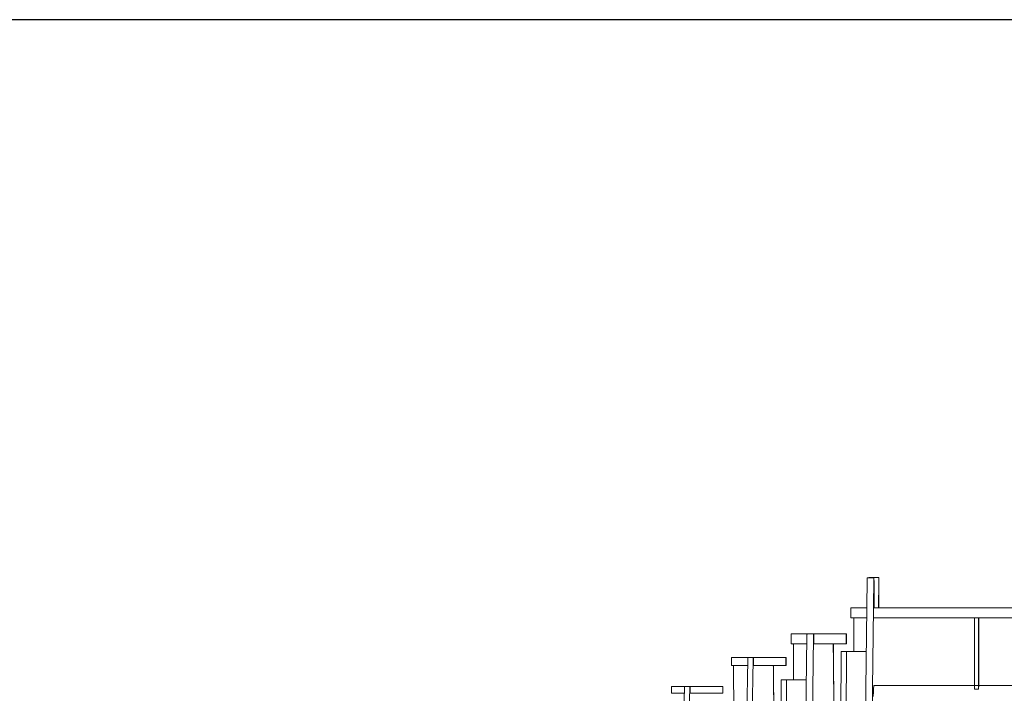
# Model space of a CAD drawing. Extents: x 0 to 59450, y 0 to 42050.
# Tile 104 of 256: x 24005 to 25486, y 8301 to 9315. Entities that reach past the tile are written whole.
import ezdxf

# ---------------------------------------------------------------- set-up
doc = ezdxf.new("R2010")
doc.units = 0
doc.header["$LTSCALE"] = 20
doc.header["$MEASUREMENT"] = 0
doc.layers.get('0').update_dxf_attribs({"linetype": 'CONTINUOUS'})
doc.layers.get('Defpoints').update_dxf_attribs({"linetype": 'CONTINUOUS'})
doc.dimstyles.new('DXF001', dxfattribs={"dimtxt": 3.1, "dimasz": 2, "dimexe": 2, "dimexo": 0.8, "dimgap": 0.09, "dimtad": 1, "dimdsep": 46, "dimtxsty": 'STANDARD', "dimcen": 0.09, "dimazin": 2, "dimtfac": 0.645161, "dimtdec": 4, "dimtmove": 0, "dimatfit": 3, "dimfxl": 1, "dimtvp": 0.66129, "dimtolj": 1, "dimtzin": 0, "dimarcsym": 0})

# ---------------------------------------------------------------- blocks, each defined once
blk = doc.blocks.new('_OPEN')
at = {"color": 0, "linetype": 'ByBlock', "lineweight": -2}
for p, q in [((-1, 0.166667), (0, 0)), ((0, 0), (-1, -0.166667)), ((0, 0), (-1, 0))]:
    blk.add_line(p, q, dxfattribs=at)
blk = doc.blocks.new('*D30')
at = {"color": 0, "linetype": 'Continuous', "lineweight": -2}
for p, q in [((29198.9, 9314.5), (23516.2, 9314.5)), ((23518.2, 9312.5), (23518.2, 6317)), ((29202.7, 6315), (23516.2, 6315))]:
    blk.add_line(p, q, dxfattribs=at)
at = {"layer": 'Defpoints', "color": 0, "linetype": 'Continuous'}
for p in [(29199.7, 9314.5), (23518.2, 6315), (29203.5, 6315)]:
    blk.add_point(p, dxfattribs=at)
at = {"color": 0, "linetype": 'Continuous', "lineweight": -2, "xscale": 2, "yscale": 2, "zscale": 2}
for p, rotation in [((23518.2, 9314.5), 90), ((23518.2, 6315), 270)]:
    blk.add_blockref('_OPEN', p, dxfattribs=dict(at, rotation=rotation))
at = {"color": 0, "linetype": 'Continuous', "lineweight": 13, "insert": (23468.1, 7988.7), "char_height": 100, "attachment_point": 5, "rotation": 90}
blk.add_mtext('\\A1;\\A1;3000', dxfattribs=at)

msp = doc.modelspace()

# ---------------------------------------------------------------- linework, layer by layer
at = {"color": 3, "linetype": 'Continuous', "lineweight": 13}
for p, q in [((25279.686, 8429.95), (25280.301, 8473.236)), ((25280.301, 8473.238), (25280.303, 8473.328)), ((25280.303, 8473.328), (25280.304, 8473.416)), ((25280.304, 8473.416), (25280.305, 8473.501)), ((25280.305, 8473.501), (25280.307, 8473.585)), ((25280.307, 8473.585), (25280.308, 8473.667)), ((25280.308, 8473.667), (25280.309, 8473.746)), ((25280.309, 8473.746), (25280.311, 8473.823)), ((25280.311, 8473.823), (25280.312, 8473.898)), ((25280.312, 8473.898), (25280.314, 8473.97)), ((25280.314, 8473.97), (25280.315, 8474.04)), ((25280.315, 8474.04), (25280.317, 8474.107)), ((25280.317, 8474.107), (25280.318, 8474.171)), ((25290.347, 8474.774), (25280.347, 8474.774)), ((25282.649, 8474.774), (25282.65, 8474.835)), ((25282.65, 8474.835), (25282.651, 8474.894)), ((25282.651, 8474.894), (25282.652, 8474.951)), ((25282.652, 8474.951), (25282.653, 8475.006)), ((25282.653, 8475.006), (25282.655, 8475.059)), ((25282.655, 8475.059), (25282.656, 8475.109)), ((25282.656, 8475.109), (25282.657, 8475.158)), ((25282.657, 8475.158), (25282.658, 8475.205)), ((25297.685, 8475.706), (25282.685, 8475.706)), ((25290.301, 8473.236), (25289.686, 8429.95)), ((25290.344, 8474.761), (25290.337, 8474.719)), ((25290.415, 8471.199), (25290.409, 8471.885)), ((25297.615, 8471.951), (25297.611, 8471.36)), ((25297.619, 8472.375), (25297.615, 8471.951)), ((25297.623, 8472.825), (25297.619, 8472.375)), ((25297.743, 8473.132), (25297.739, 8473.545)), ((25297.748, 8472.684), (25297.743, 8473.132)), ((25297.752, 8472.2), (25297.748, 8472.684)), ((25297.756, 8471.682), (25297.752, 8472.2)), ((25290.421, 8470.456), (25290.415, 8471.199)), ((25290.426, 8469.661), (25290.421, 8470.456)), ((25290.431, 8468.824), (25290.426, 8469.661)), ((25290.435, 8467.951), (25290.431, 8468.824)), ((25290.439, 8467.052), (25290.435, 8467.951)), ((25290.442, 8466.134), (25290.439, 8467.052)), ((25290.445, 8465.206), (25290.442, 8466.134)), ((25290.447, 8464.273), (25290.445, 8465.206)), ((25290.449, 8463.344), (25290.447, 8464.273)), ((25290.451, 8462.425), (25290.449, 8463.344)), ((25290.452, 8461.52), (25290.451, 8462.425)), ((25290.452, 8460.637), (25290.452, 8461.52)), ((25290.452, 8459.773), (25290.452, 8460.637)), ((25290.452, 8429.774), (25290.452, 8459.774)), ((25297.598, 8469.103), (25297.412, 8429.774)), ((25297.605, 8470.396), (25297.598, 8469.101)), ((25297.76, 8471.132), (25297.756, 8471.682)), ((25297.764, 8470.551), (25297.76, 8471.132)), ((25297.767, 8469.94), (25297.764, 8470.551)), ((25297.77, 8469.305), (25297.767, 8469.94)), ((25297.774, 8468.645), (25297.77, 8469.305)), ((25297.776, 8467.966), (25297.774, 8468.645)), ((25297.779, 8467.268), (25297.776, 8467.966)), ((25297.781, 8466.556), (25297.779, 8467.268)), ((25297.783, 8465.832), (25297.781, 8466.556)), ((25297.785, 8465.101), (25297.783, 8465.832)), ((25297.786, 8464.364), (25297.785, 8465.101)), ((25297.788, 8463.625), (25297.786, 8464.364)), ((25297.788, 8462.887), (25297.788, 8463.625)), ((25297.789, 8462.153), (25297.788, 8462.887)), ((25297.789, 8461.426), (25297.789, 8462.153)), ((25297.79, 8460.706), (25297.789, 8461.426)), ((25297.789, 8429.774), (25297.789, 8460.706)), ((25255.592, 8429.774), (25275.452, 8429.774)), ((25255.592, 8429.774), (25255.592, 8414.774)), ((25275.452, 8429.774), (25279.684, 8429.774)), ((25276.764, 8209.164), (25279.686, 8429.95)), ((25289.686, 8429.95), (25286.764, 8209.164)), ((25289.683, 8414.774), (25289.683, 8429.774)), ((25289.683, 8429.774), (25589.656, 8429.774)), ((25275.452, 8414.774), (25255.592, 8414.774)), ((25260.29, 8364.274), (25260.29, 8414.774)), ((25279.484, 8414.774), (25275.452, 8414.774)), ((25441.68, 8414.774), (25289.683, 8414.774)), ((25441.68, 8307.744), (25441.68, 8414.774)), ((25441.68, 8414.774), (25447.68, 8414.774)), ((25589.595, 8414.774), (25447.68, 8414.774)), ((25447.68, 8307.744), (25447.68, 8414.774)), ((25448.28, 8404.774), (25448.21, 8414.774)), ((25448.28, 8322.774), (25448.28, 8404.774)), ((25165.95, 8390.774), (25165.95, 8375.774)), ((25165.95, 8390.774), (25181.977, 8390.774)), ((25181.977, 8390.774), (25189.697, 8390.774)), ((25186.82, 8212.52), (25189.556, 8386.473)), ((25189.557, 8386.475), (25189.561, 8386.751)), ((25189.561, 8386.751), (25189.566, 8387.019)), ((25189.566, 8387.019), (25189.57, 8387.278)), ((25189.57, 8387.278), (25189.575, 8387.528)), ((25189.575, 8387.528), (25189.579, 8387.77)), ((25189.579, 8387.77), (25189.584, 8388.003)), ((25189.584, 8388.003), (25189.588, 8388.227)), ((25189.588, 8388.227), (25189.593, 8388.442)), ((25189.593, 8388.442), (25189.597, 8388.648)), ((25189.597, 8388.648), (25189.602, 8388.844)), ((25189.697, 8390.774), (25199.697, 8390.774)), ((25199.555, 8386.473), (25196.82, 8212.52)), ((25199.565, 8387.079), (25199.555, 8386.475)), ((25199.582, 8388.003), (25199.578, 8387.804)), ((25199.587, 8388.218), (25199.582, 8388.003)), ((25199.697, 8390.775), (25199.692, 8390.77)), ((25199.697, 8390.774), (25200.112, 8390.774)), ((25200.112, 8390.774), (25200.112, 8375.774)), ((25200.112, 8390.774), (25208.247, 8390.774)), ((25208.247, 8390.774), (25215.696, 8390.774)), ((25215.695, 8390.774), (25216.325, 8390.774)), ((25216.325, 8390.774), (25225.949, 8390.774)), ((25225.949, 8390.774), (25226.505, 8390.774)), ((25226.505, 8390.774), (25231.54, 8390.774)), ((25231.54, 8390.774), (25248.539, 8390.774)), ((25248.539, 8375.774), (25248.539, 8390.774)), ((25248.539, 8390.774), (25249.105, 8390.774)), ((25249.105, 8375.774), (25249.105, 8390.774)), ((25165.95, 8375.774), (25181.977, 8375.774)), ((25169.144, 8371.444), (25169.136, 8371.967)), ((25169.153, 8370.888), (25169.144, 8371.444)), ((25169.161, 8370.301), (25169.153, 8370.888)), ((25169.169, 8369.683), (25169.161, 8370.301)), ((25169.177, 8369.036), (25169.169, 8369.683)), ((25169.185, 8368.36), (25169.177, 8369.036)), ((25169.193, 8367.656), (25169.185, 8368.36)), ((25181.977, 8375.774), (25189.389, 8375.774)), ((25200.112, 8375.774), (25208.247, 8375.774)), ((25208.247, 8375.774), (25215.696, 8375.774)), ((25215.695, 8375.774), (25216.325, 8375.774)), ((25216.325, 8375.774), (25225.949, 8375.774)), ((25225.949, 8375.774), (25226.505, 8375.774)), ((25226.505, 8375.774), (25231.54, 8375.774)), ((25229, 8375.774), (25229.009, 8375.757)), ((25229.152, 8370.888), (25229.16, 8370.301)), ((25229.16, 8370.301), (25229.168, 8369.681)), ((25229.168, 8369.681), (25229.176, 8369.036)), ((25229.176, 8369.036), (25229.184, 8368.366)), ((25229.184, 8368.366), (25229.192, 8367.655)), ((25229.291, 8375.774), (25229.292, 8375.645)), ((25229.292, 8375.645), (25229.293, 8375.515)), ((25229.293, 8375.515), (25229.294, 8375.386)), ((25229.294, 8375.386), (25229.295, 8375.255)), ((25229.295, 8375.255), (25229.296, 8375.125)), ((25229.296, 8375.125), (25229.298, 8374.994)), ((25229.298, 8374.994), (25229.299, 8374.863)), ((25229.299, 8374.863), (25229.3, 8374.731)), ((25229.3, 8374.731), (25229.301, 8374.599)), ((25229.301, 8374.599), (25229.302, 8374.466)), ((25229.302, 8374.466), (25229.303, 8374.333)), ((25229.303, 8374.333), (25229.304, 8374.2)), ((25229.304, 8374.2), (25229.305, 8374.066)), ((25229.305, 8374.066), (25229.306, 8373.932)), ((25229.306, 8373.932), (25229.307, 8373.798)), ((25229.307, 8373.798), (25229.308, 8373.663)), ((25229.308, 8373.663), (25229.309, 8373.528)), ((25229.309, 8373.528), (25229.31, 8373.392)), ((25229.31, 8373.392), (25229.312, 8373.256)), ((25229.312, 8373.256), (25229.313, 8373.119)), ((25229.313, 8373.119), (25229.314, 8372.984)), ((25229.314, 8372.984), (25229.315, 8372.846)), ((25229.315, 8372.846), (25229.316, 8372.704)), ((25229.316, 8372.704), (25229.317, 8372.57)), ((25229.317, 8372.57), (25229.318, 8372.45)), ((25229.318, 8372.45), (25229.319, 8372.294)), ((25229.319, 8372.294), (25229.321, 8372.053)), ((25229.321, 8372.053), (25229.323, 8371.736)), ((25229.322, 8371.735), (25230.052, 8267.167)), ((25231.54, 8375.774), (25248.539, 8375.774)), ((25248.539, 8375.774), (25249.105, 8375.774)), ((25091.979, 8355.274), (25075.953, 8355.274)), ((25075.953, 8355.274), (25075.953, 8343.274)), ((25091.979, 8355.274), (25100.555, 8355.274)), ((25100.555, 8355.273), (25100.55, 8355.269)), ((25108.554, 8355.274), (25100.554, 8355.274)), ((25108.457, 8353.298), (25108.461, 8353.472)), ((25109.114, 8355.274), (25108.554, 8355.274)), ((25109.114, 8343.274), (25109.114, 8355.274)), ((25109.114, 8355.274), (25118.249, 8355.274)), ((25135.951, 8355.274), (25118.249, 8355.274)), ((25135.951, 8355.274), (25136.507, 8355.274)), ((25141.542, 8355.274), (25136.507, 8355.274)), ((25141.542, 8355.274), (25157.542, 8355.274)), ((25157.542, 8343.274), (25157.542, 8355.274)), ((25157.542, 8355.274), (25158.107, 8355.274)), ((25158.107, 8355.274), (25158.107, 8343.274)), ((25169.2, 8366.924), (25169.193, 8367.656)), ((25169.207, 8366.166), (25169.2, 8366.924)), ((25169.215, 8365.383), (25169.207, 8366.166)), ((25169.222, 8364.576), (25169.215, 8365.383)), ((25169.229, 8363.745), (25169.222, 8364.576)), ((25169.235, 8362.893), (25169.229, 8363.745)), ((25169.242, 8362.02), (25169.235, 8362.893)), ((25169.248, 8361.127), (25169.242, 8362.02)), ((25169.524, 8321.774), (25169.249, 8361.129)), ((25229.192, 8367.655), (25229.2, 8366.895)), ((25229.2, 8366.895), (25229.207, 8366.166)), ((25229.207, 8366.166), (25229.214, 8365.492)), ((25229.214, 8365.492), (25229.222, 8364.576)), ((25229.222, 8364.576), (25229.234, 8363.099)), ((25229.234, 8363.099), (25229.249, 8361.127)), ((25229.248, 8361.129), (25229.904, 8267.167)), ((25241.064, 8364.274), (25239.077, 8079.774)), ((25241.064, 8364.274), (25249.063, 8364.274)), ((25247.077, 8079.774), (25249.063, 8364.274)), ((25278.817, 8364.274), (25249.063, 8364.274)), ((25075.953, 8343.274), (25091.979, 8343.274)), ((25079.053, 8338.944), (25079.044, 8339.467)), ((25079.061, 8338.388), (25079.053, 8338.944)), ((25100.279, 8343.274), (25091.979, 8343.274)), ((25097.932, 8207.293), (25100.423, 8351.625)), ((25100.433, 8352.14), (25100.423, 8351.626)), ((25100.448, 8352.925), (25100.445, 8352.756)), ((25100.453, 8353.108), (25100.448, 8352.925)), ((25108.423, 8351.625), (25105.932, 8207.293)), ((25108.424, 8351.626), (25108.428, 8351.861)), ((25108.428, 8351.861), (25108.432, 8352.089)), ((25108.432, 8352.089), (25108.436, 8352.309)), ((25108.436, 8352.309), (25108.44, 8352.522)), ((25108.44, 8352.522), (25108.445, 8352.727)), ((25108.445, 8352.727), (25108.449, 8352.925)), ((25108.449, 8352.925), (25108.453, 8353.115)), ((25108.453, 8353.115), (25108.457, 8353.298)), ((25118.249, 8343.274), (25109.113, 8343.274)), ((25118.249, 8343.274), (25135.951, 8343.274)), ((25135.951, 8343.274), (25136.507, 8343.274)), ((25136.507, 8343.274), (25141.542, 8343.274)), ((25138.909, 8343.274), (25138.918, 8343.257)), ((25139.169, 8342.841), (25139.165, 8343.274)), ((25139.172, 8342.509), (25139.169, 8342.841)), ((25139.174, 8342.291), (25139.172, 8342.509)), ((25139.176, 8342.12), (25139.174, 8342.291)), ((25139.178, 8341.929), (25139.176, 8342.12)), ((25139.179, 8341.726), (25139.178, 8341.929)), ((25139.181, 8341.526), (25139.179, 8341.726)), ((25139.183, 8341.327), (25139.181, 8341.526)), ((25139.184, 8341.127), (25139.183, 8341.327)), ((25139.186, 8340.925), (25139.184, 8341.127)), ((25139.188, 8340.721), (25139.186, 8340.925)), ((25139.189, 8340.517), (25139.188, 8340.721)), ((25139.191, 8340.312), (25139.189, 8340.517)), ((25139.193, 8340.106), (25139.191, 8340.312)), ((25139.194, 8339.899), (25139.193, 8340.106)), ((25139.196, 8339.69), (25139.194, 8339.899)), ((25139.197, 8339.481), (25139.196, 8339.69)), ((25139.199, 8339.271), (25139.197, 8339.481)), ((25139.2, 8339.059), (25139.199, 8339.271)), ((25139.202, 8338.847), (25139.2, 8339.059)), ((25139.204, 8338.634), (25139.202, 8338.847)), ((25139.205, 8338.42), (25139.204, 8338.634)), ((25157.542, 8343.274), (25141.542, 8343.274)), ((25158.107, 8343.274), (25157.542, 8343.274)), ((25079.069, 8337.801), (25079.061, 8338.388)), ((25079.077, 8337.183), (25079.069, 8337.801)), ((25079.085, 8336.536), (25079.077, 8337.183)), ((25079.093, 8335.86), (25079.085, 8336.536)), ((25079.101, 8335.156), (25079.093, 8335.86)), ((25079.108, 8334.424), (25079.101, 8335.156)), ((25079.116, 8333.666), (25079.108, 8334.424)), ((25079.123, 8332.883), (25079.116, 8333.666)), ((25079.13, 8332.076), (25079.123, 8332.883)), ((25079.137, 8331.245), (25079.13, 8332.076)), ((25079.144, 8330.393), (25079.137, 8331.245)), ((25079.15, 8329.52), (25079.144, 8330.393)), ((25079.157, 8328.628), (25079.15, 8329.52)), ((25079.464, 8284.774), (25079.158, 8328.629)), ((25139.06, 8338.388), (25139.068, 8337.801)), ((25139.068, 8337.801), (25139.077, 8337.181)), ((25139.077, 8337.181), (25139.085, 8336.536)), ((25139.085, 8336.536), (25139.093, 8335.866)), ((25139.093, 8335.866), (25139.101, 8335.155)), ((25139.101, 8335.155), (25139.108, 8334.396)), ((25139.108, 8334.396), (25139.116, 8333.666)), ((25139.116, 8333.666), (25139.122, 8332.992)), ((25139.122, 8332.992), (25139.13, 8332.076)), ((25139.13, 8332.076), (25139.142, 8330.599)), ((25139.142, 8330.599), (25139.157, 8328.628)), ((25139.156, 8328.629), (25139.843, 8230.274)), ((25139.207, 8338.204), (25139.205, 8338.42)), ((25139.208, 8337.988), (25139.207, 8338.204)), ((25139.21, 8337.771), (25139.208, 8337.988)), ((25139.211, 8337.553), (25139.21, 8337.771)), ((25139.213, 8337.334), (25139.211, 8337.553)), ((25139.214, 8337.114), (25139.213, 8337.334)), ((25139.961, 8230.274), (25139.215, 8337.114)), ((24985.955, 8301.274), (24985.955, 8311.274)), ((25001.981, 8311.274), (24985.955, 8311.274)), ((25001.981, 8311.274), (25005.347, 8311.274)), ((25005.349, 8311.274), (25003.05, 8206.632)), ((25005.349, 8311.274), (25013.348, 8311.274)), ((25011.05, 8206.632), (25013.348, 8311.274)), ((25013.348, 8311.274), (25014.116, 8311.274)), ((25014.116, 8311.274), (25014.116, 8301.274)), ((25014.118, 8311.274), (25018.251, 8311.274)), ((25035.954, 8311.274), (25018.251, 8311.274)), ((25036.51, 8311.274), (25035.954, 8311.274)), ((25041.545, 8311.274), (25036.51, 8311.274)), ((25062.544, 8311.274), (25041.545, 8311.274)), ((25063.11, 8311.274), (25062.544, 8311.274)), ((25063.11, 8301.274), (25063.11, 8311.274)), ((25149.306, 8079.774), (25150.996, 8321.774)), ((25150.996, 8321.774), (25158.996, 8321.774)), ((25158.996, 8321.774), (25157.306, 8079.774)), ((25188.538, 8321.774), (25158.996, 8321.774)), ((28972.067, 8312.774), (25290.108, 8312.774)), ((25448.21, 8312.774), (25448.28, 8322.774)), ((24985.955, 8301.274), (25001.981, 8301.274)), ((25005.127, 8301.274), (25001.981, 8301.274)), ((25018.251, 8301.274), (25014.118, 8301.274)), ((25018.251, 8301.274), (25035.954, 8301.274)), ((25035.954, 8301.274), (25036.51, 8301.274)), ((25036.51, 8301.274), (25041.545, 8301.274)), ((25041.545, 8301.274), (25062.544, 8301.274)), ((25062.544, 8301.274), (25063.11, 8301.274)), ((25441.68, 8307.744), (25447.68, 8307.744)), ((25447.68, 8307.744), (25447.694, 8308.072))]:
    msp.add_line(p, q, dxfattribs=at)
for centre, radius, start, end in [((25329.005, 8472.618), 48.712, 178.100895, 178.173258), ((25321.932, 8473.553), 41.618, 178.983285, 179.064082), ((25315.439, 8473.057), 35.139, 177.896701, 177.987515), ((25309.766, 8473.814), 29.448, 178.861254, 178.963769), ((25304.791, 8473.436), 24.486, 177.628317, 177.744238), ((25300.03, 8474.047), 19.708, 178.697151, 178.831989), ((25295.691, 8473.803), 15.38, 177.259214, 177.419727), ((25292.683, 8473.937), 12.368, 177.026035, 177.210315), ((25290.553, 8474.314), 10.226, 178.316192, 178.519101), ((25287.225, 8474.211), 6.905, 176.37739, 176.650321), ((25284.328, 8474.389), 4.002, 175.88108, 176.301105), ((25283.8, 8474.553), 3.466, 177.537728, 177.958436), ((25288.195, 8473.973), 7.891, 174.54333, 174.698226), ((25281.596, 8474.597), 1.264, 173.42026, 174.265809), ((25280.649, 8474.696), 0.312, 168.444999, 171.63091), ((25280.553, 8474.713), 0.214, 163.391537, 167.685752), ((25318.202, 8474.431), 35.553, 178.681007, 178.752982), ((25313.606, 8473.818), 30.98, 177.272594, 177.351468), ((25309.468, 8474.65), 26.815, 178.540941, 178.627417), ((25305.678, 8474.753), 23.023, 178.461213, 178.556858), ((25302.297, 8474.848), 19.641, 178.367776, 178.473621), ((25299.202, 8474.458), 16.566, 176.594895, 176.71342), ((25296.468, 8475.027), 13.808, 178.146888, 178.279986), ((25294.072, 8475.109), 11.411, 178.016097, 178.166869), ((25292.024, 8475.182), 9.362, 177.858309, 178.02886), ((25290.107, 8474.968), 7.46, 175.467955, 175.666708), ((25288.416, 8475.326), 5.75, 177.460848, 177.696728), ((25287.21, 8475.382), 4.543, 177.211792, 177.484377), ((25286.358, 8475.423), 3.689, 176.904129, 177.206434), ((25285.146, 8475.347), 2.487, 173.248543, 173.65249), ((25284.108, 8475.554), 1.435, 175.961101, 176.574487), ((25283.879, 8475.57), 1.205, 175.346922, 175.975352), ((25285.031, 8475.457), 2.363, 174.61613, 174.881067), ((25283.108, 8475.592), 0.437, 167.288118, 168.539126), ((25282.786, 8475.668), 0.107, 164.312951, 168.963391), ((25282.751, 8475.673), 0.072, 154.821128, 161.204263), ((25421.427, 8471.194), 131.144, 178.796545, 179.10701), ((25310.326, 8473.725), 20.014, 177.995661, 179.360905), ((25293.035, 8474.447), 2.711, 175.856098, 180.457847), ((25290.95, 8474.633), 0.619, 171.957997, 179.044679), ((25290.292, 8474.667), 0.107, 56.004474, 61.020587), ((25286.125, 8474.373), 4.244, 3.993146, 5.175565), ((25272.482, 8473.836), 17.896, 2.132167, 2.6674), ((25249.062, 8473.029), 41.33, 1.701971, 2.041519), ((25208.755, 8472.314), 81.642, 1.138107, 1.363183), ((25146.468, 8471.226), 143.939, 0.919095, 1.078911), ((25061.571, 8469.938), 228.845, 0.781114, 0.900543), ((24957.339, 8468.561), 333.086, 0.67854, 0.773563), ((24829.882, 8466.999), 460.553, 0.607817, 0.685007), ((25590.31, 8469.866), 292.702, 179.330797, 179.420625), ((25549.099, 8471.057), 251.48, 179.398303, 179.49245), ((25497.502, 8471.19), 199.886, 179.174844, 179.281221), ((25434.656, 8472.212), 137.032, 179.082234, 179.22365), ((25388.041, 8473.072), 90.409, 178.961351, 179.154027), ((25355.413, 8473.747), 57.774, 178.782532, 179.043976), ((25330.717, 8474.201), 33.074, 178.271508, 178.659672), ((25314.193, 8474.837), 16.539, 178.116257, 178.749668), ((25304.147, 8475.225), 6.486, 177.363283, 178.625204), ((25299.348, 8475.474), 1.68, 174.871206, 178.313208), ((25297.767, 8475.648), 0.0957, 156.732985, 193.855279), ((25297.71, 8475.687), 0.0307, 143.484284, 182.556295), ((25297.38, 8475.614), 0.319, 13.093476, 16.6029), ((25295.09, 8475.432), 2.612, 4.305852, 5.578894), ((25289.263, 8475.132), 8.446, 2.729063, 3.366967), ((25278.462, 8474.729), 19.254, 2.011059, 2.397865), ((25262.689, 8474.244), 35.035, 1.633776, 1.899045), ((25240.405, 8473.668), 57.326, 1.379307, 1.573278), ((25208.665, 8472.972), 89.074, 1.189792, 1.335733), ((25170.94, 8472.287), 126.805, 1.026275, 1.145487), ((25121.538, 8472.059), 176.205, 0.714984, 0.812559), ((25061.688, 8470.599), 236.069, 0.806067, 0.888149), ((24989.176, 8469.615), 308.588, 0.729764, 0.799337), ((25914.536, 8467.037), 616.94, 179.598533, 179.688036), ((25340.004, 8384.922), 150.453, 178.434929, 178.50627), ((25319.1, 8386.213), 129.524, 178.674202, 178.753019), ((25300.387, 8386.008), 110.822, 178.257143, 178.344318), ((25283.207, 8386.52), 93.635, 178.153247, 178.25076), ((25267.937, 8386.995), 78.357, 178.030897, 178.14034), ((25254.51, 8387.907), 64.908, 178.304189, 178.428023), ((25243.023, 8387.846), 53.43, 177.734834, 177.874814), ((25232.191, 8388.26), 42.59, 177.552859, 177.715817), ((25222.599, 8388.653), 32.99, 177.328601, 177.521906), ((25215.768, 8388.956), 26.153, 177.073295, 177.296329), ((25210.935, 8389.178), 21.314, 176.756871, 177.00385), ((25203.967, 8389.556), 14.336, 176.361801, 176.691661), ((25197.981, 8389.93), 8.338, 175.81576, 176.316585), ((25196.682, 8390.122), 7.029, 176.087714, 176.598917), ((25203.603, 8389.282), 13.996, 174.378006, 174.590961), ((25192.197, 8390.393), 2.536, 173.110832, 174.127213), ((25190.303, 8390.581), 0.635, 165.651677, 169.415914), ((25190.1, 8390.634), 0.425, 160.627866, 165.760157), ((25456.593, 8382.73), 257.065, 178.930584, 179.030817), ((25432.568, 8383.438), 233.031, 178.926498, 178.994255), ((25365.175, 8384.628), 165.627, 178.680428, 178.757805), ((25364.853, 8385.366), 165.289, 178.861776, 178.933859), ((25354.526, 8384.766), 154.979, 178.491903, 178.563855), ((25325.706, 8385.561), 126.148, 178.423678, 178.508516), ((25304.378, 8386.775), 104.796, 178.668711, 178.766426), ((25289.535, 8386.629), 89.963, 178.248401, 178.355878), ((25275.102, 8387.086), 75.522, 178.140027, 178.260819), ((25261.627, 8387.539), 62.039, 178.016011, 178.154204), ((25249.841, 8388.325), 50.235, 178.286545, 178.446597), ((25239.924, 8388.348), 40.322, 177.712404, 177.897917), ((25231.233, 8388.713), 31.623, 177.52423, 177.743665), ((25223.957, 8389.041), 24.341, 177.293817, 177.555765), ((25217.804, 8389.348), 18.179, 177.024907, 177.345822), ((25212.858, 8389.618), 13.226, 176.683573, 177.081895), ((25208.843, 8389.978), 9.198, 176.961136, 177.474462), ((25205.781, 8390.079), 6.135, 175.710494, 176.38827), ((25203.456, 8390.268), 3.803, 174.979703, 175.930384), ((25201.834, 8390.424), 2.174, 173.908211, 175.311144), ((25200.748, 8390.553), 1.079, 172.280843, 174.605264), ((25200.118, 8390.65), 0.442, 169.34051, 173.746281), ((25199.803, 8390.719), 0.12, 162.428112, 174.205687), ((25199.703, 8390.759), 0.0155, 135.697981, 193.192113), ((25166.467, 8375.283), 2.583, 8.156407, 10.961905), ((25165.004, 8375.149), 4.051, 5.100138, 7.097148), ((25152.618, 8374.372), 16.46, 3.419271, 3.960177), ((25083.02, 8371.448), 86.117, 2.479242, 2.599378), ((25123.237, 8373.177), 45.863, 2.221278, 2.494565), ((25114.245, 8372.888), 54.86, 1.892858, 2.158762), ((25075.297, 8371.634), 93.828, 1.696412, 1.872882), ((25030.159, 8370.368), 138.984, 1.534413, 1.667225), ((24998.377, 8370.087), 170.763, 1.223028, 1.342912), ((24953.956, 8368.581), 215.207, 1.267515, 1.371566), ((24892.534, 8367.274), 276.643, 1.168706, 1.256777), ((24823.645, 8366.651), 345.53, 0.963082, 1.039013), ((24751.242, 8364.561), 417.96, 1.015304, 1.082695), ((25228.966, 8375.724), 0.0544, 342.927847, 397.775979), ((25228.337, 8375.592), 0.691, 2.696498, 9.646794), ((25226.325, 8375.334), 2.718, 3.688133, 6.147524), ((25222.321, 8375.032), 6.733, 2.767582, 4.054759), ((25215.364, 8374.598), 13.703, 2.405491, 3.178101), ((25204.952, 8374.075), 24.128, 2.085207, 2.60726), ((25189.997, 8373.439), 39.096, 1.848145, 2.219769), ((25170.398, 8372.726), 58.708, 1.645161, 1.926975), ((25144.691, 8371.894), 84.428, 1.489965, 1.708794), ((25113.189, 8370.991), 115.943, 1.354559, 1.531187), ((25074.118, 8369.966), 155.028, 1.247569, 1.391985), ((25028.31, 8369.35), 200.838, 1.017453, 1.138752), ((24973.931, 8367.671), 255.24, 1.074622, 1.177428), ((24912.507, 8366.416), 316.677, 1.004261, 1.093227), ((24840.221, 8365.758), 388.963, 0.837422, 0.914505), ((24758.608, 8363.541), 470.601, 0.894452, 0.962088), ((25228.542, 8350.48), 128.116, 178.661115, 178.739998), ((25220.478, 8349.919), 120.07, 178.224395, 178.303144), ((25198.088, 8351.251), 97.652, 178.50581, 178.598703), ((25181.519, 8351.732), 81.076, 178.433174, 178.540212), ((25170.003, 8351.587), 69.569, 177.937186, 178.054947), ((25158.816, 8352.428), 58.36, 178.234006, 178.366396), ((25148.38, 8352.777), 47.919, 178.115269, 178.266776), ((25139.256, 8352.78), 38.801, 177.501411, 177.676935), ((25131.588, 8353.401), 31.114, 177.823972, 178.027477), ((25124.875, 8353.444), 24.406, 177.085275, 177.326054), ((25119.253, 8353.935), 18.767, 177.421924, 177.709436), ((25114.504, 8354.009), 14.021, 176.499134, 176.851458), ((25110.689, 8354.38), 10.191, 176.834297, 177.271727), ((25107.594, 8354.469), 7.096, 175.611989, 176.175856), ((25105.234, 8354.735), 4.723, 175.89178, 176.636518), ((25103.443, 8354.826), 2.931, 174.10944, 175.154227), ((25102.196, 8355), 1.672, 174.130265, 175.672197), ((25101.359, 8355.078), 0.833, 170.981362, 173.53558), ((25100.876, 8355.175), 0.34, 169.573187, 174.409327), ((25100.634, 8355.225), 0.0942, 159.834093, 172.648658), ((25100.559, 8355.259), 0.0132, 132.794448, 190.62), ((25250.464, 8349.299), 142.064, 178.249364, 178.316666), ((25231.751, 8350.612), 123.323, 178.519654, 178.593428), ((25214.539, 8351.062), 106.105, 178.441215, 178.522751), ((25199.161, 8351.479), 90.721, 178.350166, 178.440376), ((25185.056, 8351.321), 76.628, 177.827018, 177.927961), ((25172.53, 8352.267), 64.077, 178.134786, 178.248116), ((25161.522, 8352.626), 53.064, 178.006306, 178.134578), ((25152.117, 8352.947), 43.653, 177.853018, 177.998056), ((25143.251, 8352.937), 34.795, 177.121485, 177.290388), ((25135.405, 8353.588), 26.927, 177.465981, 177.666411), ((25129.821, 8353.831), 21.338, 177.22289, 177.454199), ((25125.873, 8353.785), 17.398, 176.18669, 176.442867), ((25120.184, 8354.308), 11.689, 176.545245, 176.887567), ((25115.295, 8354.492), 6.798, 175.092715, 175.612848), ((25114.24, 8354.668), 5.732, 175.41528, 175.94617), ((25119.914, 8354.109), 11.433, 174.672939, 174.893396), ((25110.583, 8354.918), 2.068, 171.93675, 172.993123), ((25109.041, 8355.123), 0.513, 166.528812, 170.447675), ((25108.875, 8355.151), 0.346, 159.278643, 164.626094), ((25076.371, 8342.802), 2.584, 7.709914, 10.510772), ((25074.905, 8342.648), 4.058, 5.101779, 7.095507), ((25062.499, 8341.87), 16.487, 3.419714, 3.959735), ((24992.787, 8338.942), 86.258, 2.47934, 2.599279), ((25033.068, 8340.674), 45.94, 2.221393, 2.494234), ((25024.066, 8340.385), 54.947, 1.893154, 2.158626), ((24985.049, 8339.129), 93.984, 1.696493, 1.872677), ((24939.841, 8337.861), 139.21, 1.534521, 1.667118), ((24908.008, 8337.102), 171.052, 1.383432, 1.503122), ((24863.515, 8336.624), 215.544, 1.121027, 1.22491), ((24801.993, 8334.764), 277.092, 1.168778, 1.256706), ((24732.994, 8333.385), 346.105, 1.088244, 1.164052), ((24660.473, 8332.9), 418.623, 0.898825, 0.966107), ((25300.482, 8348.668), 200.079, 178.896374, 179.005882), ((25281.473, 8348.773), 181.072, 178.739394, 178.813486), ((25228.857, 8350.496), 128.431, 178.749966, 178.834632), ((25138.875, 8343.224), 0.0544, 342.95378, 397.750047), ((25138.245, 8343.092), 0.692, 2.701407, 9.640414), ((25136.229, 8342.857), 2.72, 3.200429, 5.655791), ((25132.218, 8342.532), 6.744, 2.768633, 4.053708), ((25125.25, 8342.097), 13.725, 2.406119, 3.177473), ((25114.819, 8341.574), 24.168, 2.085524, 2.60673), ((25099.842, 8340.937), 39.16, 1.848446, 2.219468), ((25080.211, 8340.223), 58.803, 1.645389, 1.926747), ((25054.465, 8339.39), 84.562, 1.490191, 1.708667), ((25022.907, 8338.486), 116.133, 1.354661, 1.531005), ((24983.776, 8337.46), 155.278, 1.247685, 1.391869), ((24937.896, 8336.37), 201.171, 1.152276, 1.273379), ((24883.429, 8335.721), 255.64, 0.949618, 1.052259), ((24821.906, 8333.907), 317.186, 1.004332, 1.093156), ((24749.505, 8332.504), 389.6, 0.946959, 1.023918), ((24667.761, 8331.878), 471.344, 0.79138, 0.858908), ((25497.942, 8295.538), 208.586, 176.17006, 177.217985), ((25414.126, 8300.376), 124.636, 174.290732, 175.815432), ((25623.635, 8300.521), 176.103, 177.24253, 177.338893), ((25605.156, 8301.391), 157.604, 177.131893, 177.235479), ((25587.824, 8302.251), 140.25, 177.01647, 177.128454), ((25572.013, 8303.055), 124.419, 176.886249, 177.00729), ((25557.258, 8303.413), 109.667, 176.522578, 176.65427), ((25543.868, 8304.588), 96.231, 176.59403, 176.737346), ((25531.456, 8305.316), 83.798, 176.429218, 176.586367), ((25520.288, 8305.992), 72.609, 176.240461, 176.412893), ((25510.055, 8306.652), 62.355, 176.03822, 176.228997), ((25500.961, 8307.261), 53.24, 175.804192, 176.015423), ((25492.645, 8307.615), 44.922, 175.24252, 175.479063), ((25485.291, 8308.409), 37.528, 175.253056, 175.518764), ((25478.849, 8308.929), 31.065, 174.925787, 175.22663), ((25473.362, 8309.394), 25.558, 174.536346, 174.876529), ((25468.198, 8309.728), 20.387, 173.692924, 174.089061), ((25463.636, 8310.326), 15.787, 173.558682, 174.028685), ((25460.409, 8310.675), 12.541, 172.948164, 173.489881), ((25458.137, 8310.928), 10.255, 172.193624, 172.79234), ((25454.827, 8311.365), 6.917, 171.256159, 172.055274), ((25451.983, 8311.749), 4.048, 169.302374, 170.514171), ((25451.404, 8311.883), 3.453, 168.471821, 169.698588), ((25454.925, 8311.226), 7.035, 168.462421, 168.961703), ((25449.27, 8312.28), 1.288, 161.675146, 164.094603), ((25448.374, 8312.543), 0.356, 147.865364, 156.498004), ((25448.322, 8312.578), 0.293, 137.795018, 148.197933), ((28881.468, 8217.963), 3592.979, 178.669753, 178.750511), ((26119.307, 8275.456), 830.255, 177.915039, 178.211092), ((25664.681, 8298.674), 217.191, 177.43594, 177.519869), ((25643.614, 8299.599), 196.103, 177.340901, 177.43058)]:
    msp.add_arc(centre, radius, start, end, dxfattribs=at)

# ---------------------------------------------------------------- dimensions: what is measured, and where the dimension line sits
at = {"linetype": 'Continuous', "lineweight": 13}
dim = msp.add_linear_dim(base=(23518.199, 6315.036), p1=(29199.739, 9314.536), p2=(29203.486, 6315.036), angle=90, text='\\A1;3000', dimstyle='DXF001', override={"dimtxt": 100, "dimasz": 2, "dimblk1": 'OPEN', "dimblk2": 'OPEN', "dimsah": 1}, dxfattribs=at)
dim.commit()
dim.dimension.update_dxf_attribs({"geometry": '*D30', "text_midpoint": (23518.199, 7988.686), "dimtype": 160})

doc.saveas('drawing.dxf')
